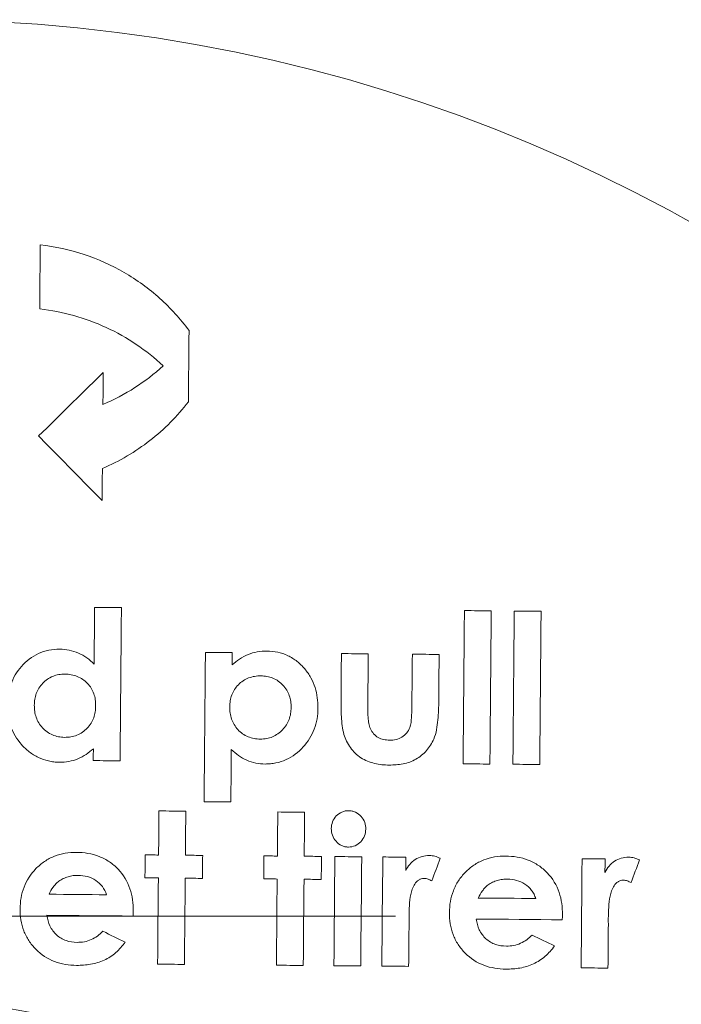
# Model space of a CAD drawing. Header units: millimetres. Extents: x 62 to 845, y 148 to 834.
# Tile 24 of 27: x 769 to 785, y 676 to 699. Entities that reach past the tile are written whole.
import ezdxf

# ---------------------------------------------------------------- set-up
doc = ezdxf.new("R2010")
doc.units = ezdxf.units.MM

# ---------------------------------------------------------------- blocks, each defined once
blk = doc.blocks.new('SW_CENTERMARKSYMBOL_4')
at = {"color": 0, "linetype": 'Continuous', "lineweight": 0}
blk.add_line((5, 0), (38.943, 0), dxfattribs=at)

msp = doc.modelspace()

# ---------------------------------------------------------------- linework, layer by layer
at = {"color": 7, "linetype": 'Continuous', "lineweight": 15}
msp.add_line((778.373, 677.819), (778.372, 677.943), dxfattribs=at)
at = {"color": 7, "linetype": 'Continuous', "lineweight": 15, "flags": 128}
for points in [[(769.738, 693.685), (769.737, 693.498), (769.735, 693.311), (769.734, 693.123), (769.732, 692.936), (769.73, 692.748), (769.729, 692.561), (769.727, 692.373), (769.725, 692.185)], [(773.207, 690.012), (773.208, 690.221), (773.21, 690.43), (773.212, 690.638), (773.214, 690.847), (773.216, 691.055), (773.217, 691.263), (773.219, 691.471), (773.221, 691.679)], [(771.212, 690.697), (771.024, 690.511), (770.835, 690.326), (770.646, 690.14), (770.457, 689.955), (770.268, 689.769), (770.079, 689.583), (769.889, 689.396), (769.699, 689.21)], [(771.206, 689.947), (771.207, 690.041), (771.208, 690.135), (771.208, 690.228), (771.209, 690.322), (771.21, 690.416), (771.211, 690.51), (771.212, 690.603), (771.212, 690.697)], [(769.699, 689.21), (769.885, 689.021), (770.07, 688.832), (770.256, 688.643), (770.442, 688.454), (770.628, 688.265), (770.814, 688.076), (771, 687.886), (771.186, 687.697)], [(771.186, 687.697), (771.187, 687.791), (771.188, 687.885), (771.189, 687.978), (771.19, 688.072), (771.19, 688.166), (771.191, 688.26), (771.192, 688.353), (771.193, 688.447)], [(771.01, 685.194), (771.009, 685.028), (771.007, 684.862), (771.006, 684.695), (771.005, 684.529), (771.003, 684.363), (771.002, 684.197), (771, 684.03), (770.999, 683.864)], [(771.638, 685.188), (771.56, 685.189), (771.481, 685.189), (771.403, 685.19), (771.324, 685.191), (771.246, 685.192), (771.167, 685.192), (771.089, 685.193), (771.01, 685.194)], [(771.607, 681.598), (771.611, 682.049), (771.615, 682.499), (771.619, 682.949), (771.623, 683.398), (771.627, 683.846), (771.631, 684.294), (771.635, 684.741), (771.638, 685.188)], [(779.67, 685.118), (779.666, 684.671), (779.662, 684.224), (779.659, 683.776), (779.655, 683.328), (779.651, 682.879), (779.647, 682.429), (779.643, 681.979), (779.639, 681.528)], [(780.298, 685.113), (780.22, 685.113), (780.141, 685.114), (780.063, 685.115), (779.984, 685.115), (779.906, 685.116), (779.827, 685.117), (779.749, 685.117), (779.67, 685.118)], [(780.267, 681.523), (780.271, 681.974), (780.275, 682.424), (780.279, 682.873), (780.283, 683.322), (780.287, 683.771), (780.291, 684.219), (780.295, 684.666), (780.298, 685.113)], [(780.837, 685.108), (780.833, 684.661), (780.829, 684.214), (780.825, 683.766), (780.821, 683.318), (780.817, 682.869), (780.813, 682.419), (780.809, 681.969), (780.806, 681.518)], [(781.465, 685.102), (781.387, 685.103), (781.308, 685.104), (781.23, 685.104), (781.151, 685.105), (781.073, 685.106), (780.994, 685.106), (780.915, 685.107), (780.837, 685.108)], [(781.434, 681.513), (781.438, 681.963), (781.442, 682.413), (781.445, 682.863), (781.449, 683.312), (781.453, 683.761), (781.457, 684.208), (781.461, 684.656), (781.465, 685.102)], [(773.604, 684.139), (773.6, 683.703), (773.596, 683.267), (773.592, 682.83), (773.589, 682.393), (773.585, 681.955), (773.581, 681.517), (773.577, 681.078), (773.573, 680.639)], [(774.232, 684.133), (774.153, 684.134), (774.075, 684.135), (773.996, 684.135), (773.918, 684.136), (773.839, 684.137), (773.761, 684.137), (773.682, 684.138), (773.604, 684.139)], [(774.229, 683.845), (774.23, 683.881), (774.23, 683.917), (774.23, 683.953), (774.231, 683.989), (774.231, 684.025), (774.231, 684.061), (774.232, 684.097), (774.232, 684.133)], [(776.79, 684.111), (776.788, 683.979), (776.787, 683.847), (776.786, 683.715), (776.785, 683.583), (776.784, 683.451), (776.783, 683.319), (776.781, 683.187), (776.78, 683.055)], [(777.418, 684.106), (777.339, 684.106), (777.261, 684.107), (777.182, 684.108), (777.104, 684.108), (777.025, 684.109), (776.947, 684.11), (776.868, 684.11), (776.79, 684.111)], [(777.407, 682.878), (777.408, 683.032), (777.41, 683.185), (777.411, 683.339), (777.412, 683.492), (777.414, 683.646), (777.415, 683.799), (777.416, 683.952), (777.418, 684.106)], [(778.45, 684.097), (778.448, 683.941), (778.447, 683.785), (778.446, 683.629), (778.444, 683.473), (778.443, 683.317), (778.442, 683.16), (778.44, 683.004), (778.439, 682.848)], [(779.078, 684.091), (778.999, 684.092), (778.921, 684.092), (778.842, 684.093), (778.764, 684.094), (778.685, 684.095), (778.607, 684.095), (778.528, 684.096), (778.45, 684.097)], [(779.069, 683.016), (779.07, 683.151), (779.071, 683.285), (779.072, 683.42), (779.073, 683.554), (779.074, 683.688), (779.076, 683.823), (779.077, 683.957), (779.078, 684.091)], [(770.981, 681.883), (770.981, 681.848), (770.981, 681.813), (770.98, 681.778), (770.98, 681.744), (770.98, 681.709), (770.98, 681.674), (770.979, 681.639), (770.979, 681.604)], [(774.201, 680.634), (774.203, 680.788), (774.204, 680.942), (774.205, 681.096), (774.207, 681.25), (774.208, 681.403), (774.209, 681.557), (774.211, 681.711), (774.212, 681.865)], [(770.979, 681.604), (771.058, 681.603), (771.136, 681.603), (771.215, 681.602), (771.293, 681.601), (771.372, 681.601), (771.45, 681.6), (771.529, 681.599), (771.607, 681.598)], [(779.639, 681.528), (779.717, 681.528), (779.796, 681.527), (779.875, 681.526), (779.953, 681.526), (780.032, 681.525), (780.11, 681.524), (780.189, 681.524), (780.267, 681.523)], [(780.806, 681.518), (780.884, 681.518), (780.963, 681.517), (781.041, 681.516), (781.12, 681.515), (781.198, 681.515), (781.277, 681.514), (781.355, 681.513), (781.434, 681.513)], [(773.573, 680.639), (773.652, 680.638), (773.73, 680.638), (773.809, 680.637), (773.887, 680.636), (773.966, 680.636), (774.044, 680.635), (774.123, 680.634), (774.201, 680.634)], [(772.518, 680.424), (772.516, 680.295), (772.515, 680.166), (772.514, 680.037), (772.513, 679.908), (772.512, 679.779), (772.511, 679.65), (772.51, 679.521), (772.509, 679.392)], [(773.146, 680.419), (773.067, 680.419), (772.989, 680.42), (772.91, 680.421), (772.832, 680.421), (772.753, 680.422), (772.675, 680.423), (772.596, 680.423), (772.518, 680.424)], [(773.137, 679.387), (773.138, 679.516), (773.139, 679.645), (773.14, 679.774), (773.141, 679.903), (773.142, 680.032), (773.143, 680.161), (773.145, 680.29), (773.146, 680.419)], [(775.3, 680.4), (775.298, 680.271), (775.297, 680.142), (775.296, 680.013), (775.295, 679.884), (775.294, 679.755), (775.293, 679.626), (775.292, 679.497), (775.291, 679.368)], [(775.928, 680.394), (775.849, 680.395), (775.771, 680.396), (775.692, 680.396), (775.614, 680.397), (775.535, 680.398), (775.457, 680.398), (775.378, 680.399), (775.3, 680.4)], [(775.919, 679.362), (775.92, 679.491), (775.921, 679.621), (775.922, 679.75), (775.923, 679.879), (775.924, 680.008), (775.925, 680.137), (775.927, 680.265), (775.928, 680.394)], [(772.194, 679.395), (772.194, 679.328), (772.193, 679.26), (772.193, 679.193), (772.192, 679.126), (772.192, 679.058), (772.191, 678.991), (772.19, 678.924), (772.19, 678.856)], [(772.509, 679.392), (772.469, 679.392), (772.43, 679.393), (772.391, 679.393), (772.352, 679.393), (772.312, 679.394), (772.273, 679.394), (772.234, 679.394), (772.194, 679.395)], [(773.541, 679.383), (773.49, 679.383), (773.44, 679.384), (773.389, 679.384), (773.339, 679.385), (773.288, 679.385), (773.238, 679.386), (773.187, 679.386), (773.137, 679.387)], [(773.536, 678.845), (773.536, 678.912), (773.537, 678.979), (773.538, 679.047), (773.538, 679.114), (773.539, 679.181), (773.539, 679.248), (773.54, 679.316), (773.541, 679.383)], [(774.976, 679.371), (774.976, 679.303), (774.975, 679.236), (774.975, 679.169), (774.974, 679.101), (774.973, 679.034), (774.973, 678.967), (774.972, 678.899), (774.972, 678.832)], [(775.291, 679.368), (775.251, 679.368), (775.212, 679.368), (775.173, 679.369), (775.133, 679.369), (775.094, 679.369), (775.055, 679.37), (775.016, 679.37), (774.976, 679.371)], [(776.323, 679.359), (776.272, 679.359), (776.222, 679.36), (776.171, 679.36), (776.121, 679.361), (776.07, 679.361), (776.02, 679.361), (775.969, 679.362), (775.919, 679.362)], [(776.318, 678.82), (776.318, 678.888), (776.319, 678.955), (776.32, 679.022), (776.32, 679.09), (776.321, 679.157), (776.321, 679.224), (776.322, 679.291), (776.323, 679.359)], [(776.637, 679.356), (776.634, 679.037), (776.631, 678.718), (776.628, 678.399), (776.625, 678.079), (776.623, 677.759), (776.62, 677.439), (776.617, 677.119), (776.614, 676.798)], [(777.265, 679.351), (777.186, 679.351), (777.108, 679.352), (777.029, 679.353), (776.951, 679.353), (776.872, 679.354), (776.794, 679.355), (776.715, 679.355), (776.637, 679.356)], [(777.242, 676.793), (777.245, 677.113), (777.248, 677.434), (777.251, 677.754), (777.254, 678.073), (777.256, 678.393), (777.259, 678.712), (777.262, 679.032), (777.265, 679.351)], [(777.758, 679.346), (777.756, 679.027), (777.753, 678.708), (777.75, 678.389), (777.747, 678.069), (777.744, 677.749), (777.742, 677.429), (777.739, 677.109), (777.736, 676.789)], [(778.297, 679.342), (778.23, 679.342), (778.162, 679.343), (778.095, 679.343), (778.028, 679.344), (777.96, 679.344), (777.893, 679.345), (777.826, 679.346), (777.758, 679.346)], [(778.294, 679.027), (778.294, 679.066), (778.295, 679.105), (778.295, 679.145), (778.295, 679.184), (778.296, 679.224), (778.296, 679.263), (778.296, 679.302), (778.297, 679.342)], [(778.905, 678.786), (778.93, 678.852), (778.955, 678.919), (778.98, 678.985), (779.005, 679.051), (779.03, 679.117), (779.054, 679.184), (779.079, 679.25), (779.104, 679.316)], [(782.425, 679.306), (782.422, 678.987), (782.419, 678.667), (782.416, 678.348), (782.414, 678.028), (782.411, 677.709), (782.408, 677.389), (782.405, 677.068), (782.403, 676.748)], [(782.963, 679.301), (782.896, 679.301), (782.829, 679.302), (782.761, 679.303), (782.694, 679.303), (782.627, 679.304), (782.56, 679.304), (782.492, 679.305), (782.425, 679.306)], [(782.961, 678.986), (782.961, 679.025), (782.961, 679.065), (782.962, 679.104), (782.962, 679.143), (782.962, 679.183), (782.963, 679.222), (782.963, 679.261), (782.963, 679.301)], [(783.571, 678.745), (783.596, 678.811), (783.621, 678.878), (783.646, 678.944), (783.671, 679.01), (783.696, 679.077), (783.721, 679.143), (783.746, 679.209), (783.771, 679.276)], [(772.19, 678.856), (772.229, 678.856), (772.268, 678.856), (772.308, 678.855), (772.347, 678.855), (772.386, 678.855), (772.425, 678.854), (772.465, 678.854), (772.504, 678.854)], [(772.504, 678.854), (772.502, 678.602), (772.499, 678.35), (772.497, 678.097), (772.495, 677.845), (772.493, 677.593), (772.491, 677.34), (772.488, 677.087), (772.486, 676.834)], [(773.114, 676.829), (773.117, 677.082), (773.119, 677.335), (773.121, 677.587), (773.123, 677.84), (773.125, 678.092), (773.128, 678.344), (773.13, 678.596), (773.132, 678.848)], [(773.132, 678.848), (773.183, 678.848), (773.233, 678.847), (773.283, 678.847), (773.334, 678.846), (773.384, 678.846), (773.435, 678.845), (773.485, 678.845), (773.536, 678.845)], [(774.972, 678.832), (775.011, 678.832), (775.05, 678.831), (775.09, 678.831), (775.129, 678.831), (775.168, 678.83), (775.207, 678.83), (775.247, 678.83), (775.286, 678.829)], [(775.286, 678.829), (775.284, 678.577), (775.281, 678.325), (775.279, 678.073), (775.277, 677.821), (775.275, 677.568), (775.273, 677.316), (775.27, 677.063), (775.268, 676.81)], [(775.896, 676.805), (775.899, 677.058), (775.901, 677.31), (775.903, 677.563), (775.905, 677.815), (775.907, 678.068), (775.91, 678.32), (775.912, 678.572), (775.914, 678.824)], [(775.914, 678.824), (775.964, 678.823), (776.015, 678.823), (776.065, 678.823), (776.116, 678.822), (776.166, 678.822), (776.217, 678.821), (776.267, 678.821), (776.318, 678.82)], [(771.289, 678.46), (771.121, 678.462), (770.952, 678.463), (770.784, 678.465), (770.616, 678.466), (770.448, 678.468), (770.279, 678.469), (770.111, 678.471), (769.943, 678.472)], [(781.34, 678.373), (781.172, 678.374), (781.004, 678.376), (780.835, 678.377), (780.667, 678.379), (780.499, 678.38), (780.33, 678.381), (780.162, 678.383), (779.994, 678.384)], [(769.894, 677.979), (770.146, 677.977), (770.398, 677.975), (770.65, 677.972), (770.902, 677.97), (771.154, 677.968), (771.407, 677.966), (771.659, 677.964), (771.911, 677.961)], [(771.911, 677.961), (771.911, 677.976), (771.911, 677.991), (771.912, 678.006), (771.912, 678.021), (771.913, 678.035), (771.913, 678.05), (771.913, 678.065), (771.914, 678.08)], [(781.962, 677.874), (781.962, 677.888), (781.962, 677.903), (781.963, 677.918), (781.963, 677.933), (781.963, 677.948), (781.964, 677.962), (781.964, 677.977), (781.965, 677.992)], [(778.364, 676.783), (778.365, 676.913), (778.366, 677.042), (778.368, 677.172), (778.369, 677.301), (778.37, 677.431), (778.371, 677.56), (778.372, 677.689), (778.373, 677.819)], [(779.944, 677.891), (780.197, 677.889), (780.449, 677.887), (780.702, 677.885), (780.954, 677.882), (781.206, 677.88), (781.458, 677.878), (781.71, 677.876), (781.962, 677.874)], [(783.031, 676.742), (783.032, 676.872), (783.033, 677.002), (783.034, 677.131), (783.035, 677.26), (783.036, 677.39), (783.037, 677.519), (783.039, 677.649), (783.04, 677.778)], [(783.04, 677.778), (783.04, 677.794), (783.039, 677.809), (783.039, 677.825), (783.039, 677.84), (783.039, 677.856), (783.039, 677.872), (783.039, 677.887), (783.039, 677.903)], [(771.728, 677.35), (771.662, 677.382), (771.597, 677.414), (771.532, 677.446), (771.466, 677.478), (771.401, 677.509), (771.335, 677.541), (771.27, 677.573), (771.204, 677.605)], [(781.779, 677.262), (781.713, 677.294), (781.648, 677.326), (781.582, 677.358), (781.517, 677.39), (781.452, 677.422), (781.386, 677.454), (781.321, 677.485), (781.255, 677.517)], [(772.486, 676.834), (772.565, 676.834), (772.643, 676.833), (772.722, 676.832), (772.8, 676.832), (772.879, 676.831), (772.957, 676.83), (773.036, 676.83), (773.114, 676.829)], [(775.268, 676.81), (775.347, 676.809), (775.425, 676.809), (775.504, 676.808), (775.582, 676.807), (775.661, 676.807), (775.739, 676.806), (775.818, 676.805), (775.896, 676.805)], [(776.614, 676.798), (776.693, 676.798), (776.771, 676.797), (776.85, 676.796), (776.928, 676.796), (777.007, 676.795), (777.085, 676.794), (777.164, 676.794), (777.242, 676.793)], [(777.736, 676.789), (777.815, 676.788), (777.893, 676.787), (777.972, 676.787), (778.05, 676.786), (778.129, 676.785), (778.207, 676.785), (778.286, 676.784), (778.364, 676.783)], [(782.403, 676.748), (782.481, 676.747), (782.56, 676.747), (782.638, 676.746), (782.717, 676.745), (782.795, 676.744), (782.874, 676.744), (782.952, 676.743), (783.031, 676.742)]]:
    msp.add_lwpolyline(points, dxfattribs=at)
at = {"color": 7, "linetype": 'Continuous', "lineweight": 15}
for radius in [37, 14]:
    msp.add_circle((766.826, 661.962), radius, dxfattribs=at)
for points, knots in [([(773.221, 691.679), (773.018, 691.954), (772.79, 692.206), (772.284, 692.661), (772.002, 692.867), (771.406, 693.212), (771.093, 693.353), (770.432, 693.571), (770.088, 693.647), (769.738, 693.685)], [0, 0, 0, 0, 0.25, 0.25, 0.5, 0.5, 0.75, 0.75, 1, 1, 1, 1]), ([(769.725, 692.185), (770.27, 692.125), (770.79, 691.98), (771.779, 691.522), (772.222, 691.221), (772.614, 690.851)], [0, 0, 0, 0, 0.5, 0.5, 1, 1, 1, 1]), ([(771.193, 688.447), (771.597, 688.619), (771.967, 688.839), (772.474, 689.234), (772.636, 689.377), (772.937, 689.682), (773.077, 689.843), (773.207, 690.012)], [0, 0, 0, 0, 0.5, 0.5, 0.75, 0.75, 1, 1, 1, 1]), ([(770.191, 684.214), (770.105, 684.212), (770.02, 684.207), (769.855, 684.174), (769.773, 684.147), (769.543, 684.042), (769.409, 683.936), (769.187, 683.688), (769.102, 683.541), (769.023, 683.306), (769.003, 683.225), (768.977, 683.061), (768.974, 682.978), (768.971, 682.895)], [0, 0, 0, 0, 0.125, 0.125, 0.25, 0.25, 0.5, 0.5, 0.75, 0.75, 0.875, 0.875, 1, 1, 1, 1]), ([(770.999, 683.864), (770.945, 683.916), (770.889, 683.967), (770.765, 684.054), (770.7, 684.091), (770.563, 684.152), (770.49, 684.175), (770.342, 684.206), (770.266, 684.21), (770.191, 684.214)], [0, 0, 0, 0, 0.25, 0.25, 0.5, 0.5, 0.75, 0.75, 1, 1, 1, 1]), ([(775.045, 684.171), (774.969, 684.17), (774.893, 684.166), (774.744, 684.138), (774.672, 684.117), (774.533, 684.061), (774.467, 684.025), (774.342, 683.943), (774.285, 683.895), (774.229, 683.845)], [0, 0, 0, 0, 0.25, 0.25, 0.5, 0.5, 0.75, 0.75, 1, 1, 1, 1]), ([(776.24, 682.832), (776.239, 682.914), (776.236, 682.996), (776.215, 683.158), (776.197, 683.237), (776.148, 683.395), (776.114, 683.472), (776.035, 683.618), (775.987, 683.687), (775.877, 683.815), (775.817, 683.874), (775.686, 683.979), (775.613, 684.024), (775.46, 684.098), (775.38, 684.125), (775.216, 684.162), (775.13, 684.168), (775.045, 684.171)], [0, 0, 0, 0, 0.125, 0.125, 0.25, 0.25, 0.375, 0.375, 0.5, 0.5, 0.625, 0.625, 0.75, 0.75, 0.875, 0.875, 1, 1, 1, 1]), ([(769.599, 682.9), (769.601, 682.947), (769.603, 682.994), (769.618, 683.086), (769.63, 683.131), (769.677, 683.265), (769.729, 683.347), (769.862, 683.485), (769.942, 683.541), (770.076, 683.596), (770.123, 683.61), (770.219, 683.626), (770.268, 683.628), (770.317, 683.629)], [0, 0, 0, 0, 0.125, 0.125, 0.25, 0.25, 0.5, 0.5, 0.75, 0.75, 0.875, 0.875, 1, 1, 1, 1]), ([(770.317, 683.629), (770.366, 683.627), (770.415, 683.625), (770.51, 683.607), (770.558, 683.594), (770.694, 683.54), (770.775, 683.483), (770.909, 683.344), (770.961, 683.261), (771.008, 683.126), (771.019, 683.079), (771.033, 682.985), (771.034, 682.937), (771.035, 682.889)], [0, 0, 0, 0, 0.125, 0.125, 0.25, 0.25, 0.5, 0.5, 0.75, 0.75, 0.875, 0.875, 1, 1, 1, 1]), ([(774.176, 682.862), (774.178, 682.91), (774.18, 682.958), (774.195, 683.051), (774.207, 683.097), (774.256, 683.231), (774.309, 683.313), (774.444, 683.45), (774.526, 683.505), (774.661, 683.557), (774.708, 683.57), (774.805, 683.586), (774.854, 683.588), (774.904, 683.589)], [0, 0, 0, 0, 0.125, 0.125, 0.25, 0.25, 0.5, 0.5, 0.75, 0.75, 0.875, 0.875, 1, 1, 1, 1]), ([(774.904, 683.589), (774.952, 683.587), (775, 683.584), (775.094, 683.567), (775.141, 683.553), (775.275, 683.498), (775.355, 683.44), (775.487, 683.301), (775.538, 683.217), (775.584, 683.082), (775.596, 683.036), (775.609, 682.942), (775.611, 682.895), (775.612, 682.847)], [0, 0, 0, 0, 0.125, 0.125, 0.25, 0.25, 0.5, 0.5, 0.75, 0.75, 0.875, 0.875, 1, 1, 1, 1]), ([(776.78, 683.055), (776.78, 682.914), (776.781, 682.773), (776.796, 682.492), (776.809, 682.351), (776.849, 682.215)], [0, 0, 0, 0, 0.5, 0.5, 1, 1, 1, 1]), ([(768.971, 682.895), (768.972, 682.813), (768.975, 682.731), (768.999, 682.569), (769.019, 682.489), (769.101, 682.253), (769.186, 682.108), (769.353, 681.92), (769.414, 681.863), (769.546, 681.759), (769.619, 681.714), (769.771, 681.641), (769.85, 681.614), (769.974, 681.585), (770.016, 681.578), (770.101, 681.569), (770.144, 681.567), (770.186, 681.566)], [0, 0, 0, 0, 0.125, 0.125, 0.25, 0.25, 0.5, 0.5, 0.625, 0.625, 0.75, 0.75, 0.875, 0.875, 0.9375, 0.9375, 1, 1, 1, 1]), ([(770.307, 682.148), (770.258, 682.15), (770.21, 682.154), (770.115, 682.172), (770.068, 682.187), (769.934, 682.245), (769.855, 682.303), (769.757, 682.409), (769.728, 682.447), (769.678, 682.53), (769.659, 682.574), (769.627, 682.663), (769.615, 682.71), (769.602, 682.804), (769.6, 682.852), (769.599, 682.9)], [0, 0, 0, 0, 0.125, 0.125, 0.25, 0.25, 0.5, 0.5, 0.625, 0.625, 0.75, 0.75, 0.875, 0.875, 1, 1, 1, 1]), ([(771.035, 682.889), (771.033, 682.841), (771.031, 682.793), (771.016, 682.699), (771.005, 682.653), (770.957, 682.518), (770.906, 682.434), (770.771, 682.293), (770.689, 682.237), (770.552, 682.182), (770.505, 682.168), (770.407, 682.151), (770.357, 682.149), (770.307, 682.148)], [0, 0, 0, 0, 0.125, 0.125, 0.25, 0.25, 0.5, 0.5, 0.75, 0.75, 0.875, 0.875, 1, 1, 1, 1]), ([(774.891, 682.108), (774.842, 682.11), (774.793, 682.113), (774.698, 682.13), (774.651, 682.144), (774.515, 682.201), (774.432, 682.258), (774.3, 682.401), (774.249, 682.487), (774.203, 682.623), (774.191, 682.671), (774.178, 682.766), (774.177, 682.814), (774.176, 682.862)], [0, 0, 0, 0, 0.125, 0.125, 0.25, 0.25, 0.5, 0.5, 0.75, 0.75, 0.875, 0.875, 1, 1, 1, 1]), ([(775.612, 682.847), (775.61, 682.799), (775.608, 682.752), (775.593, 682.658), (775.58, 682.612), (775.53, 682.478), (775.479, 682.396), (775.346, 682.256), (775.266, 682.2), (775.133, 682.143), (775.086, 682.129), (774.99, 682.112), (774.94, 682.109), (774.891, 682.108)], [0, 0, 0, 0, 0.125, 0.125, 0.25, 0.25, 0.5, 0.5, 0.75, 0.75, 0.875, 0.875, 1, 1, 1, 1]), ([(775.003, 681.524), (775.046, 681.525), (775.088, 681.525), (775.172, 681.533), (775.214, 681.54), (775.338, 681.565), (775.419, 681.591), (775.647, 681.697), (775.782, 681.801), (776.007, 682.044), (776.097, 682.189), (776.183, 682.42), (776.205, 682.5), (776.233, 682.665), (776.237, 682.748), (776.24, 682.832)], [0, 0, 0, 0, 0.0625, 0.0625, 0.125, 0.125, 0.25, 0.25, 0.5, 0.5, 0.75, 0.75, 0.875, 0.875, 1, 1, 1, 1]), ([(777.916, 682.082), (777.87, 682.084), (777.825, 682.087), (777.736, 682.107), (777.691, 682.123), (777.571, 682.191), (777.507, 682.264), (777.451, 682.388), (777.439, 682.432), (777.423, 682.521), (777.418, 682.566), (777.408, 682.699), (777.406, 682.789), (777.407, 682.878)], [0, 0, 0, 0, 0.125, 0.125, 0.25, 0.25, 0.5, 0.5, 0.625, 0.625, 0.75, 0.75, 1, 1, 1, 1]), ([(778.439, 682.848), (778.438, 682.769), (778.435, 682.69), (778.425, 682.532), (778.419, 682.452), (778.391, 682.378)], [0, 0, 0, 0, 0.5, 0.5, 1, 1, 1, 1]), ([(778.953, 682.107), (779.01, 682.25), (779.034, 682.402), (779.061, 682.708), (779.067, 682.862), (779.069, 683.016)], [0, 0, 0, 0, 0.5, 0.5, 1, 1, 1, 1]), ([(778.391, 682.378), (778.371, 682.333), (778.349, 682.289), (778.287, 682.213), (778.25, 682.179), (778.165, 682.127), (778.117, 682.109), (778.019, 682.086), (777.967, 682.083), (777.916, 682.082)], [0, 0, 0, 0, 0.25, 0.25, 0.5, 0.5, 0.75, 0.75, 1, 1, 1, 1]), ([(776.849, 682.215), (776.868, 682.16), (776.887, 682.107), (776.937, 682.005), (776.966, 681.956), (777.067, 681.815), (777.15, 681.734), (777.346, 681.607), (777.454, 681.565), (777.679, 681.509), (777.794, 681.501), (777.909, 681.499)], [0, 0, 0, 0, 0.125, 0.125, 0.25, 0.25, 0.5, 0.5, 0.75, 0.75, 1, 1, 1, 1]), ([(777.909, 681.499), (778.018, 681.5), (778.126, 681.506), (778.338, 681.549), (778.442, 681.585), (778.628, 681.69), (778.711, 681.759), (778.852, 681.917), (778.906, 682.011), (778.953, 682.107)], [0, 0, 0, 0, 0.25, 0.25, 0.5, 0.5, 0.75, 0.75, 1, 1, 1, 1]), ([(770.186, 681.566), (770.26, 681.567), (770.334, 681.571), (770.48, 681.597), (770.55, 681.617), (770.684, 681.673), (770.749, 681.709), (770.87, 681.789), (770.926, 681.836), (770.981, 681.883)], [0, 0, 0, 0, 0.25, 0.25, 0.5, 0.5, 0.75, 0.75, 1, 1, 1, 1]), ([(774.212, 681.865), (774.266, 681.815), (774.321, 681.766), (774.442, 681.68), (774.506, 681.643), (774.639, 681.583), (774.71, 681.561), (774.855, 681.532), (774.929, 681.526), (775.003, 681.524)], [0, 0, 0, 0, 0.25, 0.25, 0.5, 0.5, 0.75, 0.75, 1, 1, 1, 1]), ([(776.959, 680.43), (776.931, 680.429), (776.904, 680.428), (776.851, 680.418), (776.826, 680.41), (776.751, 680.377), (776.707, 680.346), (776.632, 680.267), (776.602, 680.222), (776.562, 680.122), (776.556, 680.069), (776.553, 680.014)], [0, 0, 0, 0, 0.125, 0.125, 0.25, 0.25, 0.5, 0.5, 0.75, 0.75, 1, 1, 1, 1]), ([(777.36, 679.998), (777.358, 680.052), (777.353, 680.106), (777.316, 680.208), (777.286, 680.255), (777.213, 680.337), (777.168, 680.371), (777.093, 680.407), (777.067, 680.416), (777.013, 680.427), (776.986, 680.429), (776.959, 680.43)], [0, 0, 0, 0, 0.25, 0.25, 0.5, 0.5, 0.75, 0.75, 0.875, 0.875, 1, 1, 1, 1]), ([(776.553, 680.014), (776.555, 679.96), (776.56, 679.906), (776.597, 679.803), (776.626, 679.755), (776.7, 679.671), (776.744, 679.637), (776.82, 679.601), (776.846, 679.592), (776.9, 679.581), (776.928, 679.579), (776.956, 679.578)], [0, 0, 0, 0, 0.25, 0.25, 0.5, 0.5, 0.75, 0.75, 0.875, 0.875, 1, 1, 1, 1]), ([(776.956, 679.578), (777.011, 679.58), (777.064, 679.587), (777.164, 679.632), (777.207, 679.665), (777.281, 679.744), (777.311, 679.79), (777.35, 679.89), (777.357, 679.944), (777.36, 679.998)], [0, 0, 0, 0, 0.25, 0.25, 0.5, 0.5, 0.75, 0.75, 1, 1, 1, 1]), ([(770.584, 679.454), (770.495, 679.453), (770.408, 679.448), (770.236, 679.419), (770.15, 679.395), (769.987, 679.33), (769.91, 679.29), (769.767, 679.192), (769.699, 679.135), (769.516, 678.948), (769.419, 678.799), (769.328, 678.557), (769.304, 678.473), (769.274, 678.301), (769.269, 678.215), (769.267, 678.127)], [0, 0, 0, 0, 0.125, 0.125, 0.25, 0.25, 0.375, 0.375, 0.5, 0.5, 0.75, 0.75, 0.875, 0.875, 1, 1, 1, 1]), ([(771.914, 678.08), (771.913, 678.169), (771.91, 678.257), (771.885, 678.431), (771.865, 678.517), (771.78, 678.77), (771.686, 678.927), (771.499, 679.123), (771.431, 679.182), (771.282, 679.283), (771.2, 679.325), (771.032, 679.391), (770.945, 679.415), (770.765, 679.446), (770.675, 679.451), (770.584, 679.454)], [0, 0, 0, 0, 0.125, 0.125, 0.25, 0.25, 0.5, 0.5, 0.625, 0.625, 0.75, 0.75, 0.875, 0.875, 1, 1, 1, 1]), ([(778.849, 679.382), (778.79, 679.38), (778.732, 679.374), (778.621, 679.342), (778.567, 679.317), (778.47, 679.254), (778.426, 679.215), (778.351, 679.127), (778.322, 679.077), (778.294, 679.027)], [0, 0, 0, 0, 0.25, 0.25, 0.5, 0.5, 0.75, 0.75, 1, 1, 1, 1]), ([(779.104, 679.316), (779.064, 679.334), (779.023, 679.352), (778.937, 679.375), (778.893, 679.379), (778.849, 679.382)], [0, 0, 0, 0, 0.5, 0.5, 1, 1, 1, 1]), ([(780.635, 679.366), (780.546, 679.365), (780.459, 679.361), (780.287, 679.331), (780.202, 679.308), (780.039, 679.243), (779.963, 679.203), (779.82, 679.106), (779.753, 679.05), (779.631, 678.926), (779.576, 678.858), (779.481, 678.713), (779.442, 678.634), (779.38, 678.473), (779.356, 678.389), (779.325, 678.216), (779.32, 678.128), (779.318, 678.04)], [0, 0, 0, 0, 0.125, 0.125, 0.25, 0.25, 0.375, 0.375, 0.5, 0.5, 0.625, 0.625, 0.75, 0.75, 0.875, 0.875, 1, 1, 1, 1]), ([(781.965, 677.992), (781.964, 678.081), (781.961, 678.169), (781.936, 678.344), (781.916, 678.43), (781.831, 678.684), (781.735, 678.842), (781.547, 679.038), (781.479, 679.097), (781.329, 679.197), (781.247, 679.24), (781.08, 679.305), (780.992, 679.328), (780.814, 679.359), (780.724, 679.363), (780.635, 679.366)], [0, 0, 0, 0, 0.125, 0.125, 0.25, 0.25, 0.5, 0.5, 0.625, 0.625, 0.75, 0.75, 0.875, 0.875, 1, 1, 1, 1]), ([(783.515, 679.341), (783.456, 679.339), (783.398, 679.334), (783.287, 679.301), (783.233, 679.277), (783.137, 679.214), (783.093, 679.175), (783.018, 679.087), (782.989, 679.037), (782.961, 678.986)], [0, 0, 0, 0, 0.25, 0.25, 0.5, 0.5, 0.75, 0.75, 1, 1, 1, 1]), ([(783.771, 679.276), (783.73, 679.294), (783.689, 679.311), (783.604, 679.334), (783.559, 679.338), (783.515, 679.341)], [0, 0, 0, 0, 0.5, 0.5, 1, 1, 1, 1]), ([(770.173, 678.779), (770.207, 678.801), (770.241, 678.822), (770.314, 678.858), (770.352, 678.872), (770.429, 678.894), (770.468, 678.903), (770.549, 678.913), (770.59, 678.914), (770.63, 678.915)], [0, 0, 0, 0, 0.25, 0.25, 0.5, 0.5, 0.75, 0.75, 1, 1, 1, 1]), ([(770.63, 678.915), (770.702, 678.912), (770.773, 678.906), (770.911, 678.866), (770.977, 678.835), (771.095, 678.756), (771.149, 678.707), (771.236, 678.595), (771.265, 678.528), (771.289, 678.46)], [0, 0, 0, 0, 0.25, 0.25, 0.5, 0.5, 0.75, 0.75, 1, 1, 1, 1]), ([(769.943, 678.472), (769.972, 678.53), (770.002, 678.587), (770.058, 678.666), (770.078, 678.691), (770.123, 678.738), (770.148, 678.759), (770.173, 678.779)], [0, 0, 0, 0, 0.5, 0.5, 0.75, 0.75, 1, 1, 1, 1]), ([(778.372, 677.943), (778.374, 678.12), (778.381, 678.297), (778.422, 678.511), (778.433, 678.554), (778.463, 678.636), (778.484, 678.675), (778.533, 678.747), (778.561, 678.781), (778.617, 678.818), (778.637, 678.828), (778.679, 678.841), (778.702, 678.843), (778.724, 678.844)], [0, 0, 0, 0, 0.5, 0.5, 0.625, 0.625, 0.75, 0.75, 0.875, 0.875, 0.9375, 0.9375, 1, 1, 1, 1]), ([(778.724, 678.844), (778.74, 678.843), (778.756, 678.842), (778.772, 678.839), (778.788, 678.835), (778.803, 678.83), (778.818, 678.825), (778.848, 678.814), (778.876, 678.8), (778.905, 678.786)], [0, 0, 0, 0, 0.0000481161, 0.0000481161, 0.0000481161, 0.0000963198, 0.0000963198, 0.0000963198, 0.0001915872, 0.0001915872, 0.0001915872, 0.0001915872]), ([(779.994, 678.384), (780.023, 678.442), (780.053, 678.499), (780.109, 678.578), (780.129, 678.604), (780.174, 678.651), (780.199, 678.671), (780.224, 678.691)], [0, 0, 0, 0, 0.5, 0.5, 0.75, 0.75, 1, 1, 1, 1]), ([(780.224, 678.691), (780.258, 678.713), (780.292, 678.734), (780.363, 678.77), (780.401, 678.784), (780.479, 678.807), (780.518, 678.815), (780.599, 678.825), (780.64, 678.826), (780.681, 678.827)], [0, 0, 0, 0, 0.25, 0.25, 0.5, 0.5, 0.75, 0.75, 1, 1, 1, 1]), ([(780.681, 678.827), (780.752, 678.824), (780.822, 678.818), (780.959, 678.779), (781.025, 678.749), (781.144, 678.669), (781.199, 678.62), (781.264, 678.536), (781.284, 678.505), (781.315, 678.44), (781.328, 678.407), (781.34, 678.373)], [0, 0, 0, 0, 0.25, 0.25, 0.5, 0.5, 0.75, 0.75, 0.875, 0.875, 1, 1, 1, 1]), ([(783.039, 677.903), (783.041, 678.08), (783.047, 678.257), (783.089, 678.472), (783.1, 678.514), (783.13, 678.596), (783.151, 678.635), (783.2, 678.708), (783.229, 678.741), (783.284, 678.777), (783.304, 678.787), (783.346, 678.801), (783.368, 678.803), (783.391, 678.803)], [0, 0, 0, 0, 0.5, 0.5, 0.625, 0.625, 0.75, 0.75, 0.875, 0.875, 0.9375, 0.9375, 1, 1, 1, 1]), ([(783.391, 678.803), (783.407, 678.802), (783.422, 678.801), (783.438, 678.798), (783.454, 678.795), (783.469, 678.79), (783.484, 678.784), (783.499, 678.779), (783.514, 678.773), (783.528, 678.766), (783.543, 678.759), (783.557, 678.752), (783.571, 678.745)], [0, 0, 0, 0, 0.0000481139, 0.0000481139, 0.0000481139, 0.0000963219, 0.0000963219, 0.0000963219, 0.0001442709, 0.0001442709, 0.0001442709, 0.0001923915, 0.0001923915, 0.0001923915, 0.0001923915]), ([(769.267, 678.127), (769.268, 678.041), (769.271, 677.954), (769.3, 677.785), (769.322, 677.7), (769.384, 677.537), (769.423, 677.46), (769.517, 677.314), (769.574, 677.245), (769.758, 677.059), (769.908, 676.959), (770.153, 676.866), (770.239, 676.844), (770.413, 676.813), (770.501, 676.809), (770.589, 676.806)], [0, 0, 0, 0, 0.125, 0.125, 0.25, 0.25, 0.375, 0.375, 0.5, 0.5, 0.75, 0.75, 0.875, 0.875, 1, 1, 1, 1]), ([(770.601, 677.345), (770.513, 677.347), (770.427, 677.357), (770.262, 677.415), (770.185, 677.46), (770.055, 677.58), (770.003, 677.651), (769.929, 677.809), (769.908, 677.893), (769.894, 677.979)], [0, 0, 0, 0, 0.25, 0.25, 0.5, 0.5, 0.75, 0.75, 1, 1, 1, 1]), ([(779.318, 678.04), (779.319, 677.953), (779.322, 677.867), (779.351, 677.697), (779.373, 677.612), (779.435, 677.448), (779.474, 677.371), (779.57, 677.224), (779.627, 677.155), (779.811, 676.969), (779.963, 676.869), (780.208, 676.777), (780.294, 676.755), (780.466, 676.725), (780.553, 676.721), (780.64, 676.718)], [0, 0, 0, 0, 0.125, 0.125, 0.25, 0.25, 0.375, 0.375, 0.5, 0.5, 0.75, 0.75, 0.875, 0.875, 1, 1, 1, 1]), ([(780.652, 677.257), (780.565, 677.26), (780.48, 677.269), (780.316, 677.326), (780.238, 677.371), (780.108, 677.49), (780.055, 677.562), (779.98, 677.72), (779.959, 677.805), (779.944, 677.891)], [0, 0, 0, 0, 0.25, 0.25, 0.5, 0.5, 0.75, 0.75, 1, 1, 1, 1]), ([(771.204, 677.605), (771.164, 677.565), (771.123, 677.527), (771.031, 677.461), (770.983, 677.433), (770.88, 677.388), (770.826, 677.371), (770.715, 677.349), (770.658, 677.346), (770.601, 677.345)], [0, 0, 0, 0, 0.25, 0.25, 0.5, 0.5, 0.75, 0.75, 1, 1, 1, 1]), ([(781.255, 677.517), (781.215, 677.478), (781.174, 677.44), (781.085, 677.375), (781.036, 677.346), (780.932, 677.3), (780.878, 677.283), (780.766, 677.261), (780.709, 677.258), (780.652, 677.257)], [0, 0, 0, 0, 0.25, 0.25, 0.5, 0.5, 0.75, 0.75, 1, 1, 1, 1]), ([(770.589, 676.806), (770.7, 676.807), (770.81, 676.813), (771.025, 676.851), (771.133, 676.882), (771.333, 676.974), (771.424, 677.034), (771.591, 677.178), (771.663, 677.262), (771.728, 677.35)], [0, 0, 0, 0, 0.25, 0.25, 0.5, 0.5, 0.75, 0.75, 1, 1, 1, 1]), ([(780.64, 676.718), (780.752, 676.719), (780.862, 676.725), (781.078, 676.763), (781.185, 676.795), (781.384, 676.887), (781.476, 676.946), (781.642, 677.091), (781.714, 677.174), (781.779, 677.262)], [0, 0, 0, 0, 0.25, 0.25, 0.5, 0.5, 0.75, 0.75, 1, 1, 1, 1])]:
    msp.add_open_spline(points, degree=3, knots=knots, dxfattribs=at)
msp.add_open_spline([(772.614, 690.851), (772.2, 690.474), (771.732, 690.171), (771.206, 689.947)], degree=3, dxfattribs=at)

# ---------------------------------------------------------------- block references
at = {"color": 7, "linetype": 'Continuous', "lineweight": 0}
msp.add_blockref('SW_CENTERMARKSYMBOL_4', (739.113, 677.962), dxfattribs=at)

doc.saveas('drawing.dxf')
